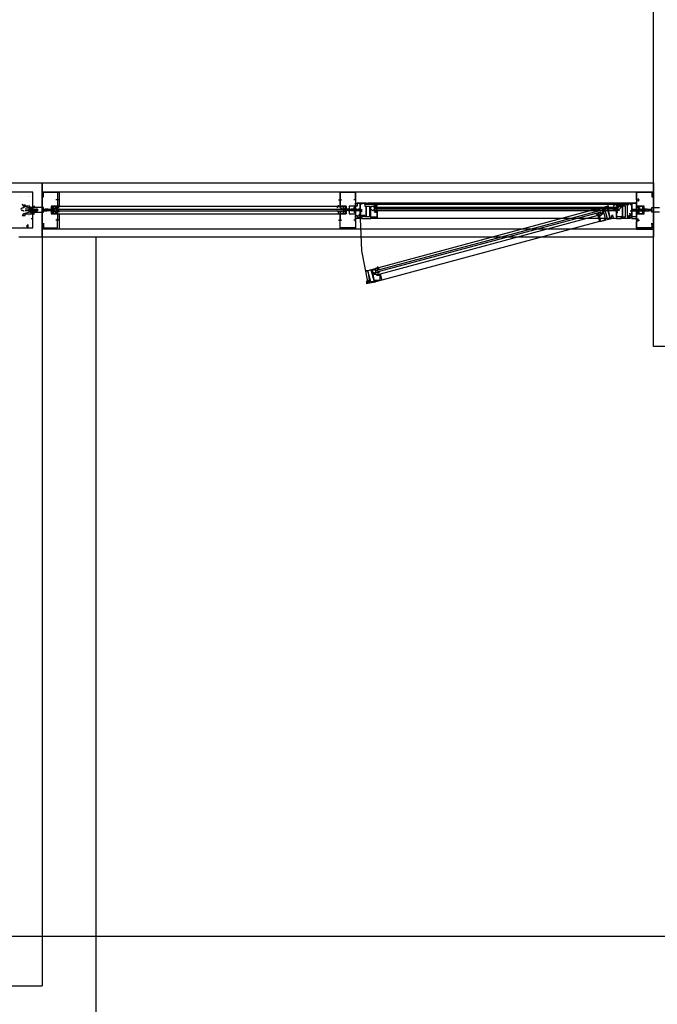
# Model space of a CAD drawing. Header units: millimetres. Extents: x 0 to 420, y 0 to 297.
# Tile 37 of 68: x 264 to 282, y 102 to 129. Entities that reach past the tile are written whole.
import ezdxf

# ---------------------------------------------------------------- set-up
doc = ezdxf.new("R2010")
doc.units = ezdxf.units.MM
doc.layers.add('LINE_000000', color=7, linetype='Continuous')

msp = doc.modelspace()

# ---------------------------------------------------------------- linework, layer by layer
at = {"layer": 'LINE_000000', "lineweight": 25}
for p, q in [((264.837, 124.587), (264.837, 124.587)), ((281.601, 124.587), (265.303, 124.587)), ((273.008, 124.587), (273.304, 124.587)), ((281.601, 124.587), (281.601, 124.587)), ((281.601, 124.545), (281.601, 124.545)), ((264.245, 124.46), (264.245, 124.46)), ((264.329, 124.206), (264.372, 124.248)), ((264.329, 124.206), (264.372, 124.206)), ((264.372, 124.206), (264.372, 124.248)), ((264.456, 124.46), (264.456, 124.46)), ((264.499, 124.46), (264.499, 124.46)), ((264.499, 124.333), (264.499, 124.333)), ((264.499, 124.248), (264.499, 124.248)), ((264.499, 124.206), (264.499, 124.206)), ((265.218, 123.994), (265.134, 124.206)), ((265.303, 124.375), (265.218, 124.375)), ((265.261, 124.418), (265.261, 124.333)), ((265.261, 124.375), (265.261, 124.375)), ((265.261, 124.375), (265.261, 124.375)), ((265.303, 124.206), (273.008, 124.206)), ((272.965, 124.375), (273.05, 124.375)), ((273.008, 124.418), (273.008, 124.333)), ((273.008, 124.375), (273.008, 124.375)), ((273.092, 123.994), (273.177, 124.206)), ((273.389, 124.375), (273.389, 124.375)), ((273.389, 124.375), (273.389, 124.375)), ((273.431, 124.375), (273.389, 124.375)), ((273.431, 124.418), (273.431, 124.333)), ((273.431, 124.375), (273.431, 124.375)), ((273.431, 124.375), (273.431, 124.375)), ((273.431, 124.375), (273.431, 124.375)), ((273.727, 124.291), (273.727, 124.291)), ((273.727, 124.248), (273.727, 124.248)), ((280.839, 124.291), (273.77, 124.291)), ((280.839, 124.248), (273.77, 124.248)), ((273.939, 124.164), (273.939, 124.206)), ((280.585, 124.248), (274.024, 124.248)), ((280.628, 124.164), (280.67, 124.206)), ((280.839, 124.291), (280.839, 124.291)), ((280.882, 124.248), (280.882, 124.248)), ((281.136, 124.375), (281.22, 124.375)), ((281.178, 124.418), (281.178, 124.333)), ((281.178, 124.375), (281.178, 124.375)), ((281.178, 124.375), (281.178, 124.375)), ((281.178, 124.375), (281.178, 124.375)), ((264.329, 123.952), (264.329, 123.952)), ((264.329, 123.952), (264.329, 123.952)), ((264.499, 124.121), (264.372, 124.121)), ((264.456, 124.079), (264.372, 124.079)), ((264.456, 124.079), (264.456, 124.079)), ((264.456, 123.952), (264.456, 123.952)), ((264.499, 124.079), (264.499, 124.121)), ((264.499, 124.121), (264.499, 124.121)), ((264.499, 124.121), (264.499, 124.121)), ((264.541, 124.121), (264.499, 124.121)), ((264.499, 124.079), (264.499, 124.079)), ((264.499, 124.079), (264.499, 124.079)), ((264.499, 123.952), (264.499, 123.952)), ((264.499, 123.952), (264.499, 123.952)), ((264.541, 124.121), (264.541, 124.121)), ((264.583, 124.121), (264.541, 124.121)), ((264.541, 124.079), (264.541, 124.079)), ((264.541, 124.079), (264.541, 124.079)), ((264.541, 124.079), (264.583, 124.079)), ((264.583, 124.121), (264.583, 124.121)), ((264.583, 124.121), (264.583, 124.121)), ((264.583, 124.079), (264.626, 124.079)), ((264.583, 124.079), (264.583, 124.079)), ((264.583, 124.079), (264.583, 124.079)), ((264.583, 124.079), (264.583, 124.079)), ((264.626, 124.121), (264.626, 124.121)), ((264.626, 124.079), (264.626, 124.079)), ((264.668, 124.121), (264.668, 124.121)), ((264.71, 124.121), (264.668, 124.121)), ((264.668, 124.079), (264.668, 124.079)), ((264.668, 124.079), (264.71, 124.079)), ((264.668, 124.079), (264.668, 124.079)), ((264.71, 124.121), (264.71, 124.121)), ((264.71, 124.079), (264.71, 124.079)), ((264.71, 124.079), (264.71, 124.079)), ((264.88, 124.121), (264.88, 124.121)), ((264.88, 124.121), (264.88, 124.121)), ((264.88, 124.079), (264.88, 124.079)), ((264.922, 124.121), (264.922, 124.121)), ((264.964, 124.121), (264.922, 124.121)), ((264.922, 124.079), (264.922, 124.079)), ((264.922, 124.079), (264.964, 124.079)), ((264.922, 124.079), (264.922, 124.079)), ((264.964, 124.121), (264.964, 124.121)), ((265.007, 124.121), (264.964, 124.121)), ((264.964, 124.079), (265.007, 124.121)), ((264.964, 124.079), (264.964, 124.079)), ((265.007, 124.121), (265.007, 124.121)), ((265.218, 124.121), (265.218, 124.164)), ((265.218, 124.121), (273.092, 124.121)), ((265.218, 124.121), (273.092, 124.121)), ((265.218, 124.121), (265.218, 124.121)), ((265.218, 124.079), (273.092, 124.079)), ((265.218, 124.079), (273.092, 124.079)), ((265.218, 124.079), (273.092, 124.079)), ((265.218, 124.037), (265.218, 124.079)), ((265.218, 124.037), (265.218, 124.037)), ((265.261, 124.121), (265.261, 124.121)), ((265.261, 124.121), (265.261, 124.121)), ((265.303, 124.121), (265.261, 124.121)), ((265.261, 124.037), (265.261, 124.079)), ((265.261, 124.037), (265.261, 124.037)), ((265.261, 124.037), (265.261, 124.037)), ((265.303, 124.121), (265.303, 124.121)), ((265.303, 123.994), (273.008, 123.994)), ((273.008, 124.121), (273.008, 124.121)), ((273.008, 124.121), (273.05, 124.121)), ((273.008, 124.121), (273.008, 124.121)), ((273.008, 124.037), (273.008, 124.079)), ((273.008, 124.037), (273.008, 124.037)), ((273.05, 124.121), (273.05, 124.121)), ((273.05, 124.121), (273.05, 124.121)), ((273.05, 124.037), (273.05, 124.079)), ((273.05, 124.037), (273.05, 124.037)), ((273.05, 124.037), (273.05, 124.037)), ((273.092, 124.121), (273.092, 124.164)), ((273.092, 124.037), (273.092, 124.079)), ((273.177, 124.121), (273.177, 124.079)), ((273.177, 124.121), (273.177, 124.121)), ((273.219, 124.121), (273.177, 124.121)), ((273.177, 124.079), (273.177, 124.121)), ((273.177, 124.079), (273.177, 124.079)), ((273.177, 124.079), (273.177, 124.079)), ((273.177, 124.079), (273.177, 124.079)), ((273.177, 124.079), (273.177, 124.079)), ((273.177, 124.079), (273.177, 124.079)), ((273.262, 124.121), (273.219, 124.121)), ((273.219, 124.121), (273.219, 124.121)), ((273.219, 124.121), (273.219, 124.121)), ((273.219, 124.121), (273.219, 124.121)), ((273.219, 124.079), (273.219, 124.079)), ((273.262, 124.079), (273.219, 124.079)), ((273.219, 124.079), (273.219, 124.079)), ((273.219, 124.079), (273.219, 124.079)), ((273.219, 124.079), (273.219, 124.079)), ((273.219, 124.079), (273.219, 124.079)), ((273.262, 124.121), (273.262, 124.121)), ((273.262, 124.121), (273.262, 124.121)), ((273.262, 124.121), (273.262, 124.121)), ((273.262, 124.079), (273.262, 124.079)), ((273.262, 124.079), (273.262, 124.079)), ((273.262, 124.079), (273.262, 124.079)), ((273.304, 124.121), (273.304, 124.121)), ((273.304, 124.121), (273.304, 124.121)), ((273.304, 124.121), (273.304, 124.121)), ((273.304, 124.121), (273.304, 124.121)), ((273.346, 124.121), (273.304, 124.121)), ((273.304, 124.121), (273.304, 124.121)), ((273.304, 124.121), (273.304, 124.121)), ((273.304, 124.079), (273.304, 124.079)), ((273.304, 124.079), (273.304, 124.079)), ((273.304, 124.079), (273.304, 124.079)), ((273.304, 124.079), (273.304, 124.079)), ((273.346, 124.121), (273.346, 124.121)), ((273.346, 124.121), (273.346, 124.121)), ((273.346, 124.121), (273.346, 124.121)), ((273.389, 124.121), (273.346, 124.121)), ((273.346, 124.121), (273.346, 124.121)), ((273.346, 124.079), (273.346, 124.079)), ((273.346, 124.079), (273.346, 124.079)), ((273.389, 124.079), (273.346, 124.079)), ((273.346, 124.079), (273.346, 124.079)), ((273.346, 124.079), (273.346, 124.079)), ((273.389, 124.121), (273.389, 124.121)), ((273.389, 124.121), (273.389, 124.121)), ((273.389, 124.121), (273.389, 124.121)), ((273.389, 124.121), (273.389, 124.121)), ((273.389, 124.121), (273.389, 124.121)), ((273.6, 124.079), (273.389, 124.079)), ((273.389, 124.079), (273.389, 124.079)), ((273.389, 124.079), (273.389, 124.079)), ((273.389, 124.079), (273.389, 124.079)), ((273.389, 124.079), (273.389, 124.079)), ((273.389, 124.079), (273.389, 124.079)), ((273.431, 124.121), (273.431, 124.121)), ((273.473, 124.121), (273.431, 124.121)), ((273.431, 124.121), (273.431, 124.121)), ((273.431, 124.121), (273.431, 124.121)), ((273.431, 124.079), (273.431, 124.079)), ((273.431, 124.079), (273.431, 124.079)), ((273.431, 124.079), (273.431, 124.079)), ((273.431, 124.079), (273.431, 124.079)), ((273.473, 124.121), (273.473, 124.121)), ((273.473, 124.121), (273.473, 124.121)), ((273.473, 124.121), (273.473, 124.121)), ((273.473, 124.121), (273.473, 124.121)), ((273.473, 124.121), (273.473, 124.121)), ((273.473, 124.079), (273.473, 124.079)), ((273.473, 124.079), (273.473, 124.079)), ((273.473, 124.079), (273.473, 124.079)), ((273.473, 124.079), (273.473, 124.079)), ((273.473, 124.079), (273.473, 124.079)), ((273.516, 124.121), (273.516, 124.121)), ((273.516, 124.121), (273.516, 124.121)), ((273.516, 124.121), (273.516, 124.121)), ((273.516, 124.121), (273.516, 124.121)), ((273.558, 124.121), (273.516, 124.121)), ((273.516, 124.121), (273.516, 124.121)), ((273.516, 124.079), (273.516, 124.079)), ((273.516, 124.079), (273.516, 124.079)), ((273.516, 124.079), (273.516, 124.079)), ((273.558, 124.079), (273.516, 124.079)), ((273.516, 124.079), (273.516, 124.079)), ((273.516, 124.079), (273.516, 124.079)), ((273.558, 124.121), (273.558, 124.121)), ((273.558, 124.037), (273.558, 124.121)), ((273.558, 124.121), (273.558, 124.121)), ((273.558, 124.121), (273.558, 124.121)), ((273.558, 124.079), (273.558, 124.079)), ((273.558, 124.079), (273.558, 124.079)), ((273.6, 124.121), (273.6, 124.121)), ((273.6, 124.121), (273.6, 124.121)), ((273.6, 124.121), (273.6, 124.079)), ((273.6, 124.121), (273.6, 124.121)), ((280.628, 124.164), (273.939, 124.164)), ((273.939, 124.164), (273.939, 124.164)), ((273.981, 124.164), (273.939, 124.164)), ((273.939, 124.164), (273.939, 124.121)), ((280.628, 124.121), (273.939, 124.121)), ((280.628, 124.121), (273.939, 124.121)), ((273.939, 124.121), (273.939, 124.121)), ((273.981, 124.121), (273.939, 124.121)), ((273.939, 124.079), (273.939, 124.121)), ((273.981, 124.164), (273.981, 124.164)), ((273.981, 124.164), (273.981, 124.164)), ((273.981, 124.121), (273.981, 124.121)), ((280.12, 124.079), (273.981, 122.428)), ((280.162, 124.037), (273.981, 122.386)), ((274.024, 124.164), (274.024, 124.164)), ((274.024, 124.121), (274.024, 124.121)), ((280.585, 124.079), (274.024, 124.079)), ((280.035, 124.121), (274.066, 122.513)), ((280.077, 123.952), (274.108, 122.343)), ((280.077, 124.079), (280.077, 124.079)), ((280.077, 123.994), (280.077, 123.994)), ((280.12, 124.121), (280.12, 124.121)), ((280.12, 124.079), (280.12, 124.121)), ((280.12, 124.079), (280.12, 124.079)), ((280.12, 123.994), (280.12, 123.994)), ((280.12, 123.994), (280.12, 123.994)), ((280.162, 123.994), (280.162, 124.037)), ((280.585, 124.164), (280.585, 124.164)), ((280.585, 124.121), (280.585, 124.121)), ((280.585, 124.121), (280.585, 124.121)), ((280.628, 124.164), (280.628, 124.164)), ((280.628, 124.164), (280.628, 124.121)), ((280.628, 124.121), (280.628, 124.121)), ((280.67, 124.079), (280.628, 124.121)), ((280.966, 124.079), (281.22, 124.079)), ((280.966, 123.952), (280.966, 123.952)), ((281.009, 124.121), (281.009, 124.121)), ((281.009, 124.121), (281.009, 124.121)), ((281.009, 124.121), (281.009, 124.079)), ((281.009, 124.121), (281.009, 124.121)), ((281.009, 124.121), (281.009, 124.121)), ((281.009, 124.121), (281.051, 124.121)), ((281.009, 124.079), (281.051, 124.079)), ((281.051, 124.121), (281.051, 124.121)), ((281.051, 124.121), (281.051, 124.121)), ((281.051, 124.121), (281.051, 124.121)), ((281.051, 124.079), (281.093, 124.079)), ((281.051, 124.079), (281.051, 124.079)), ((281.051, 124.079), (281.051, 124.079)), ((281.051, 124.079), (281.051, 124.079)), ((281.093, 124.121), (281.093, 124.121)), ((281.093, 124.121), (281.136, 124.121)), ((281.093, 124.121), (281.093, 124.121)), ((281.093, 124.121), (281.093, 124.121)), ((281.093, 124.121), (281.093, 124.121)), ((281.093, 124.121), (281.093, 124.121)), ((281.093, 124.079), (281.093, 124.079)), ((281.093, 124.079), (281.093, 124.079)), ((281.093, 124.079), (281.093, 124.079)), ((281.093, 124.079), (281.093, 124.079)), ((281.093, 124.079), (281.093, 124.079)), ((281.136, 124.121), (281.136, 124.121)), ((281.136, 124.121), (281.178, 124.121)), ((281.136, 124.121), (281.136, 124.121)), ((281.136, 124.121), (281.136, 124.121)), ((281.136, 124.121), (281.136, 124.121)), ((281.136, 124.079), (281.136, 124.079)), ((281.136, 124.079), (281.136, 124.079)), ((281.136, 124.079), (281.136, 124.079)), ((281.136, 124.079), (281.136, 124.079)), ((281.136, 124.079), (281.136, 124.079)), ((281.178, 124.121), (281.178, 124.121)), ((281.178, 124.121), (281.178, 124.121)), ((281.178, 124.121), (281.178, 124.121)), ((281.178, 124.079), (281.178, 124.079)), ((281.178, 124.079), (281.178, 124.079)), ((281.178, 124.079), (281.178, 124.079)), ((281.178, 124.079), (281.178, 124.079)), ((281.22, 124.121), (281.22, 124.121)), ((281.22, 124.121), (281.263, 124.121)), ((281.22, 124.121), (281.22, 124.121)), ((281.22, 124.121), (281.22, 124.121)), ((281.22, 124.121), (281.22, 124.121)), ((281.22, 124.121), (281.22, 124.121)), ((281.22, 124.079), (281.263, 124.079)), ((281.22, 124.079), (281.22, 124.079)), ((281.22, 124.079), (281.22, 124.079)), ((281.22, 124.079), (281.22, 124.079)), ((281.22, 124.079), (281.22, 124.079)), ((281.22, 124.079), (281.22, 124.079)), ((281.263, 124.121), (281.263, 124.121)), ((281.263, 124.121), (281.305, 124.121)), ((281.263, 124.121), (281.263, 124.121)), ((281.263, 124.121), (281.263, 124.121)), ((281.263, 124.121), (281.263, 124.121)), ((281.263, 124.079), (281.263, 124.079)), ((281.263, 124.079), (281.263, 124.079)), ((281.263, 124.079), (281.263, 124.079)), ((281.263, 124.079), (281.263, 124.079)), ((281.305, 124.121), (281.305, 124.121)), ((281.305, 124.121), (281.305, 124.121)), ((281.305, 124.121), (281.305, 124.121)), ((281.305, 124.121), (281.305, 124.121)), ((281.305, 124.079), (281.305, 124.079)), ((281.305, 124.079), (281.305, 124.079)), ((281.305, 124.079), (281.305, 124.079)), ((281.347, 124.121), (281.347, 124.121)), ((281.347, 124.121), (281.39, 124.121)), ((281.347, 124.121), (281.347, 124.121)), ((281.347, 124.121), (281.347, 124.121)), ((281.347, 124.079), (281.347, 124.079)), ((281.347, 124.079), (281.39, 124.079)), ((281.347, 124.079), (281.347, 124.079)), ((281.347, 124.079), (281.347, 124.079)), ((281.39, 124.121), (281.39, 124.079)), ((281.39, 124.121), (281.39, 124.121)), ((281.39, 124.079), (281.39, 124.121)), ((281.39, 124.121), (281.39, 124.121)), ((281.39, 124.079), (281.39, 124.079)), ((281.39, 124.079), (281.39, 124.079)), ((281.39, 124.079), (281.39, 124.079)), ((281.39, 124.079), (281.39, 124.079)), ((281.39, 124.079), (281.39, 124.079)), ((281.39, 124.079), (281.39, 124.079)), ((281.432, 124.121), (281.474, 124.121)), ((281.432, 124.121), (281.432, 124.121)), ((281.474, 124.079), (281.432, 124.121)), ((281.432, 124.121), (281.432, 124.121)), ((281.474, 124.121), (281.517, 124.121)), ((281.474, 124.121), (281.474, 124.121)), ((281.474, 124.079), (281.474, 124.079)), ((281.517, 124.079), (281.474, 124.079)), ((281.474, 124.079), (281.474, 124.079)), ((281.517, 124.121), (281.559, 124.121)), ((281.517, 124.121), (281.517, 124.121)), ((281.517, 124.079), (281.517, 124.079)), ((281.559, 124.079), (281.517, 124.079)), ((281.517, 124.079), (281.517, 124.079)), ((281.559, 124.079), (281.559, 124.121)), ((281.559, 124.121), (281.559, 124.121)), ((281.559, 124.121), (281.559, 124.121)), ((281.559, 124.079), (281.559, 124.079)), ((264.329, 123.656), (264.329, 123.656)), ((264.414, 123.656), (264.456, 123.698)), ((264.414, 123.656), (264.456, 123.613)), ((264.456, 123.613), (264.456, 123.698)), ((264.456, 123.698), (264.456, 123.698)), ((264.499, 123.867), (264.499, 123.867)), ((264.541, 123.867), (264.583, 123.867)), ((264.541, 123.867), (264.583, 123.867)), ((265.303, 123.825), (265.218, 123.825)), ((265.261, 123.783), (265.261, 123.867)), ((265.261, 123.825), (265.261, 123.825)), ((265.261, 123.825), (265.261, 123.825)), ((272.965, 123.825), (273.05, 123.825)), ((273.008, 123.783), (273.008, 123.867)), ((273.008, 123.825), (273.008, 123.825)), ((273.389, 123.825), (273.389, 123.825)), ((273.389, 123.825), (273.389, 123.825)), ((273.431, 123.825), (273.389, 123.825)), ((273.431, 123.783), (273.431, 123.867)), ((273.431, 123.825), (273.431, 123.825)), ((273.431, 123.825), (273.431, 123.825)), ((273.558, 123.867), (273.558, 123.91)), ((273.6, 123.91), (273.6, 123.91)), ((273.643, 123.91), (273.6, 123.91)), ((273.643, 123.91), (273.643, 123.91)), ((273.643, 123.91), (273.643, 123.91)), ((280.585, 123.867), (274.024, 123.867)), ((280.12, 123.783), (274.151, 122.174)), ((280.966, 123.91), (280.966, 123.91)), ((280.966, 123.91), (280.966, 123.91)), ((281.009, 123.867), (281.009, 123.91)), ((281.136, 123.825), (281.22, 123.825)), ((281.178, 123.783), (281.178, 123.867)), ((281.178, 123.825), (281.178, 123.825)), ((281.178, 123.825), (281.178, 123.825)), ((281.178, 123.825), (281.178, 123.825)), ((264.837, 123.613), (264.837, 123.613)), ((264.837, 123.613), (264.837, 123.613)), ((281.601, 123.571), (265.303, 123.571)), ((281.601, 123.613), (281.601, 123.613)), ((281.601, 123.613), (281.601, 123.613)), ((264.837, 123.359), (264.837, 102.828)), ((273.981, 122.47), (273.981, 122.47)), ((273.981, 122.428), (273.981, 122.47)), ((273.981, 122.428), (273.981, 122.386)), ((273.981, 122.343), (273.981, 122.386)), ((274.024, 122.47), (274.024, 122.47)), ((274.024, 122.47), (274.024, 122.428)), ((274.024, 122.428), (274.024, 122.428)), ((274.066, 122.386), (274.024, 122.386)), ((274.024, 122.386), (274.024, 122.386)), ((274.066, 122.47), (274.066, 122.47)), ((274.066, 122.386), (274.066, 122.386)), ((318.77, 104.182), (216.366, 104.182)), ((245.533, 102.828), (264.837, 102.828))]:
    msp.add_line(p, q, dxfattribs=at)
at = {"layer": 'LINE_000000', "lineweight": 0}
for p, q in [((264.837, 124.079), (264.837, 124.079)), ((273.219, 124.079), (273.219, 124.079)), ((281.601, 124.079), (281.601, 124.079))]:
    msp.add_line(p, q, dxfattribs=at)
at = {"layer": 'LINE_000000', "lineweight": 25}
for points in [[(282.829, 156.337), (282.829, 120.354), (281.601, 120.354), (281.601, 156.337)], [(263.313, 124.841), (264.837, 124.841), (264.837, 123.359), (264.202, 123.359)], [(265.303, 124.587), (264.837, 124.587), (265.303, 124.587), (265.303, 124.206), (265.261, 124.206), (265.261, 124.164), (265.261, 124.206), (265.134, 124.206), (265.134, 124.079), (265.134, 123.994), (265.261, 123.994), (265.261, 124.037), (265.261, 123.994), (265.303, 123.994), (265.303, 123.571), (264.837, 123.571), (264.837, 123.698), (264.88, 123.698), (264.88, 123.74), (264.88, 123.698), (264.88, 123.613), (265.261, 123.613), (265.261, 123.783)], [(264.837, 124.545), (264.837, 124.587), (264.837, 124.545), (264.837, 124.587), (264.837, 124.46), (264.88, 124.46), (264.88, 124.502), (264.88, 124.587), (265.261, 124.587), (265.261, 124.375)], [(273.431, 124.375), (273.431, 124.587), (273.008, 124.587), (273.008, 124.375)], [(281.136, 124.587), (281.601, 124.587), (281.136, 124.587), (281.136, 124.206), (281.136, 124.164), (281.178, 124.164), (281.178, 124.206), (281.305, 124.206), (281.305, 124.079), (281.305, 123.994), (281.178, 123.994), (281.178, 124.037), (281.136, 124.037), (281.136, 123.994), (281.136, 123.571), (281.601, 123.571), (281.601, 123.698), (281.559, 123.698), (281.559, 123.74), (281.559, 123.698), (281.559, 123.613), (281.136, 123.613), (281.136, 123.783)], [(281.136, 124.375), (281.136, 124.587), (281.559, 124.587), (281.559, 124.502), (281.559, 124.46), (281.601, 124.46), (281.601, 124.587), (281.601, 124.545), (281.601, 124.587), (281.601, 124.545)], [(265.261, 124.333), (265.261, 124.206), (265.091, 124.206), (265.091, 123.994), (265.261, 123.994), (265.261, 123.825)], [(265.134, 123.994), (265.134, 124.206), (265.218, 124.206), (265.218, 123.994), (265.134, 123.994), (265.218, 124.206)], [(265.261, 124.229), (265.261, 124.218), (265.264, 124.207), (265.268, 124.197), (265.274, 124.188), (265.281, 124.18), (265.29, 124.174), (265.299, 124.169), (265.31, 124.165)], [(272.916, 124.165), (272.927, 124.169), (272.936, 124.174), (272.945, 124.18), (272.952, 124.188), (272.958, 124.197), (272.962, 124.207), (272.965, 124.218), (272.965, 124.229)], [(273.008, 124.333), (273.008, 124.206), (273.177, 124.206), (273.177, 123.994), (273.008, 123.994), (273.008, 123.825)], [(273.177, 123.994), (273.177, 124.206), (273.092, 124.206), (273.092, 123.994), (273.177, 123.994), (273.092, 124.206)], [(273.431, 124.333), (273.431, 124.206), (273.262, 124.206), (273.262, 123.994), (273.431, 123.994), (273.431, 123.825)], [(273.814, 124.202), (273.82, 124.181), (273.828, 124.16), (273.839, 124.141), (273.853, 124.125), (273.869, 124.11), (273.888, 124.098), (273.908, 124.089), (273.929, 124.082)], [(273.814, 124.202), (273.82, 124.181), (273.828, 124.16), (273.839, 124.141), (273.853, 124.125), (273.869, 124.11), (273.888, 124.098), (273.908, 124.089), (273.929, 124.082)], [(273.943, 124.23), (273.942, 124.229), (273.94, 124.228), (273.939, 124.227), (273.938, 124.226), (273.936, 124.225), (273.935, 124.224), (273.934, 124.223), (273.932, 124.222)], [(273.998, 124.248), (273.993, 124.248), (273.988, 124.247), (273.984, 124.247), (273.979, 124.246), (273.974, 124.245), (273.97, 124.243), (273.966, 124.242), (273.961, 124.24)], [(273.983, 124.255), (273.986, 124.247), (273.989, 124.239), (273.994, 124.231), (274, 124.225), (274.006, 124.219), (274.013, 124.215), (274.021, 124.211), (274.029, 124.208)], [(280.495, 124.208), (280.503, 124.211), (280.511, 124.215), (280.518, 124.219), (280.525, 124.225), (280.53, 124.231), (280.535, 124.239), (280.539, 124.247), (280.541, 124.255)], [(280.606, 124.24), (280.601, 124.242), (280.597, 124.243), (280.592, 124.245), (280.588, 124.246), (280.583, 124.247), (280.579, 124.247), (280.574, 124.248), (280.569, 124.248)], [(280.595, 124.082), (280.617, 124.089), (280.637, 124.098), (280.655, 124.11), (280.671, 124.125), (280.685, 124.141), (280.696, 124.16), (280.705, 124.181), (280.71, 124.202)], [(280.595, 124.082), (280.617, 124.089), (280.637, 124.098), (280.655, 124.11), (280.671, 124.125), (280.685, 124.141), (280.696, 124.16), (280.705, 124.181), (280.71, 124.202)], [(280.634, 124.222), (280.633, 124.223), (280.632, 124.224), (280.63, 124.225), (280.629, 124.226), (280.628, 124.227), (280.626, 124.228), (280.625, 124.229), (280.624, 124.23)], [(281.136, 123.825), (281.136, 123.994), (281.347, 123.994), (281.347, 124.206), (281.136, 124.206), (281.136, 124.333)], [(264.344, 124.164), (264.332, 124.163), (264.321, 124.161), (264.309, 124.158), (264.298, 124.154), (264.287, 124.149), (264.276, 124.144), (264.266, 124.137), (264.257, 124.13)], [(264.257, 124.113), (264.266, 124.105), (264.276, 124.099), (264.287, 124.093), (264.298, 124.089), (264.309, 124.085), (264.321, 124.082), (264.332, 124.08), (264.344, 124.079)], [(264.541, 123.994), (264.626, 123.994), (264.541, 124.037)], [(264.583, 124.121), (264.626, 124.121), (264.626, 124.079), (264.668, 124.079)], [(264.583, 124.121), (264.583, 124.079), (264.626, 124.121)], [(264.626, 124.121), (264.668, 124.121), (264.626, 124.079), (264.668, 124.121)], [(264.71, 124.079), (264.71, 124.121), (264.668, 124.079), (264.668, 124.121)], [(264.88, 124.121), (264.922, 124.121), (264.88, 124.079), (264.922, 124.121)], [(264.88, 124.121), (264.88, 124.079), (264.922, 124.079)], [(264.964, 124.121), (264.964, 124.079), (264.964, 124.121), (264.922, 124.079), (264.922, 124.121)], [(265.007, 124.121), (265.134, 124.121), (265.134, 124.079), (265.134, 124.037), (265.134, 124.079), (264.964, 124.079)], [(265.266, 124.162), (265.258, 124.161), (265.251, 124.159), (265.244, 124.157), (265.237, 124.154), (265.23, 124.15), (265.224, 124.146), (265.218, 124.142), (265.212, 124.137)], [(265.212, 124.063), (265.218, 124.058), (265.224, 124.054), (265.23, 124.05), (265.237, 124.047), (265.244, 124.044), (265.251, 124.041), (265.258, 124.039), (265.266, 124.038)], [(265.218, 124.037), (265.261, 124.079), (265.218, 124.079)], [(265.303, 124.037), (265.303, 124.079), (265.261, 124.079)], [(265.31, 124.077), (265.299, 124.074), (265.29, 124.069), (265.281, 124.062), (265.274, 124.054), (265.268, 124.045), (265.264, 124.036), (265.261, 124.025), (265.261, 124.014)], [(272.965, 124.014), (272.965, 124.025), (272.962, 124.036), (272.958, 124.045), (272.952, 124.054), (272.945, 124.062), (272.936, 124.069), (272.927, 124.074), (272.916, 124.077)], [(273.057, 124.137), (273.051, 124.142), (273.045, 124.146), (273.038, 124.15), (273.031, 124.154), (273.024, 124.157), (273.017, 124.159), (273.01, 124.161), (273.002, 124.162)], [(273.002, 124.038), (273.01, 124.039), (273.017, 124.041), (273.024, 124.044), (273.031, 124.047), (273.038, 124.05), (273.045, 124.054), (273.051, 124.058), (273.057, 124.063)], [(273.008, 124.037), (273.008, 124.079), (273.05, 124.079)], [(273.262, 124.121), (273.262, 124.079), (273.262, 124.121), (273.219, 124.079), (273.219, 124.121), (273.219, 124.079), (273.219, 124.121)], [(273.304, 124.121), (273.304, 124.079), (273.304, 124.121), (273.262, 124.079)], [(273.304, 124.121), (273.304, 124.079), (273.346, 124.121)], [(273.389, 124.079), (273.389, 124.121), (273.346, 124.079), (273.304, 124.079)], [(273.389, 124.121), (273.389, 124.079), (273.431, 124.121)], [(273.431, 124.121), (273.431, 124.079), (273.473, 124.121)], [(273.516, 124.079), (273.516, 124.121), (273.473, 124.079), (273.431, 124.079)], [(273.558, 124.079), (273.558, 124.121), (273.516, 124.079)], [(273.591, 123.993), (273.584, 123.994), (273.578, 123.994), (273.571, 123.994), (273.565, 123.993), (273.559, 123.991), (273.553, 123.989), (273.547, 123.986), (273.542, 123.982), (273.537, 123.978), (273.532, 123.973), (273.528, 123.969), (273.525, 123.963), (273.522, 123.958), (273.519, 123.952), (273.517, 123.945), (273.516, 123.939)], [(273.606, 123.951), (273.599, 123.95), (273.592, 123.948), (273.585, 123.945), (273.578, 123.943), (273.572, 123.939), (273.565, 123.936), (273.559, 123.932), (273.553, 123.927)], [(273.6, 124.079), (273.6, 124.079), (273.6, 124.037)], [(273.6, 123.952), (273.643, 123.952), (273.643, 123.91)], [(273.981, 124.037), (274.024, 124.037), (274.024, 124.079), (273.981, 124.079), (274.024, 124.079), (274.024, 123.867), (273.854, 123.867), (273.854, 123.91)], [(273.854, 123.91), (273.897, 123.91), (274.024, 123.91), (274.024, 124.037), (273.939, 124.037)], [(273.932, 124.106), (273.94, 124.1), (273.948, 124.094), (273.956, 124.09), (273.965, 124.086), (273.974, 124.083), (273.983, 124.081), (273.992, 124.079), (274.002, 124.079)], [(274.029, 124.119), (274.021, 124.117), (274.013, 124.113), (274.006, 124.108), (274, 124.102), (273.994, 124.096), (273.989, 124.089), (273.986, 124.081), (273.983, 124.072)], [(280.003, 124.087), (280.01, 124.092), (280.016, 124.098), (280.022, 124.104), (280.027, 124.111), (280.03, 124.119), (280.033, 124.127), (280.035, 124.136), (280.035, 124.144)], [(280.07, 123.961), (280.065, 123.968), (280.06, 123.975), (280.053, 123.981), (280.046, 123.986), (280.038, 123.989), (280.03, 123.992), (280.022, 123.994), (280.013, 123.994)], [(280.071, 124.12), (280.066, 124.121), (280.062, 124.121), (280.057, 124.121), (280.052, 124.121), (280.048, 124.121), (280.043, 124.12), (280.038, 124.12), (280.034, 124.119)], [(280.12, 123.994), (280.077, 123.952), (280.12, 123.783), (280.289, 123.825), (280.289, 123.867), (280.247, 123.825), (280.162, 123.783), (280.12, 123.952), (280.162, 123.952), (280.204, 123.994), (280.204, 124.037), (280.247, 124.079), (280.204, 124.164), (280.204, 124.121), (280.204, 124.079), (280.204, 124.037), (280.204, 123.994), (280.162, 123.994), (280.162, 123.952), (280.12, 123.952), (280.077, 123.952), (280.12, 123.952)], [(280.084, 123.998), (280.093, 124.001), (280.102, 124.005), (280.11, 124.009), (280.118, 124.014), (280.126, 124.02), (280.132, 124.027), (280.139, 124.034), (280.144, 124.042)], [(280.103, 124.11), (280.102, 124.111), (280.1, 124.112), (280.099, 124.112), (280.097, 124.113), (280.096, 124.114), (280.094, 124.114), (280.093, 124.115), (280.091, 124.115)], [(280.541, 124.072), (280.539, 124.081), (280.535, 124.089), (280.53, 124.096), (280.525, 124.102), (280.518, 124.108), (280.511, 124.113), (280.503, 124.117), (280.495, 124.119)], [(280.565, 124.079), (280.574, 124.079), (280.584, 124.081), (280.593, 124.083), (280.602, 124.086), (280.611, 124.09), (280.619, 124.094), (280.627, 124.1), (280.634, 124.106)], [(280.628, 124.037), (280.585, 124.037), (280.585, 124.079), (280.585, 123.867), (280.712, 123.867), (280.712, 123.91), (280.755, 123.91), (280.712, 123.91)], [(280.712, 123.91), (280.67, 123.91), (280.585, 123.91), (280.585, 124.037), (280.628, 124.037)], [(280.966, 123.952), (280.924, 123.952), (280.924, 123.91), (280.966, 123.91)], [(281.008, 123.939), (281.007, 123.945), (281.005, 123.952), (281.003, 123.958), (281, 123.963), (280.996, 123.969), (280.992, 123.973), (280.988, 123.978), (280.983, 123.982), (280.977, 123.986), (280.971, 123.989), (280.965, 123.991), (280.959, 123.993), (280.953, 123.994), (280.947, 123.994), (280.94, 123.994), (280.934, 123.993)], [(281.013, 123.927), (281.007, 123.932), (281.001, 123.936), (280.995, 123.939), (280.989, 123.943), (280.982, 123.945), (280.975, 123.948), (280.968, 123.95), (280.961, 123.951)], [(281.009, 124.079), (281.009, 124.079), (281.009, 124.037), (281.009, 124.121)], [(281.051, 124.121), (281.051, 124.079), (281.009, 124.121)], [(281.093, 124.121), (281.093, 124.079), (281.051, 124.121)], [(281.051, 124.079), (281.051, 124.121), (281.093, 124.079)], [(281.093, 124.079), (281.093, 124.121), (281.136, 124.079), (281.178, 124.079)], [(281.178, 124.121), (281.178, 124.079), (281.136, 124.121)], [(281.22, 124.121), (281.22, 124.079), (281.178, 124.121)], [(281.22, 124.079), (281.22, 124.121), (281.263, 124.079), (281.305, 124.079)], [(281.263, 124.121), (281.305, 124.079), (281.305, 124.121), (281.305, 124.079), (281.305, 124.121), (281.347, 124.079)], [(281.432, 124.121), (281.305, 124.121), (281.305, 124.079), (281.305, 124.037), (281.305, 124.079), (281.474, 124.079)], [(281.39, 124.121), (281.39, 124.079), (281.347, 124.121), (281.347, 124.079), (281.347, 124.121)], [(281.517, 124.121), (281.517, 124.079), (281.474, 124.121), (281.474, 124.079), (281.432, 124.121)], [(281.517, 124.079), (281.517, 124.121), (281.559, 124.079)], [(281.771, 124.037), (281.559, 124.037), (281.559, 124.164), (281.771, 124.164)], [(273.431, 123.783), (273.431, 123.613), (273.008, 123.613), (273.008, 123.783)], [(273.558, 123.867), (273.6, 122.978), (273.77, 122.089)], [(245.533, 101.346), (266.319, 101.346), (266.319, 123.359)], [(273.965, 122.476), (273.964, 122.475), (273.963, 122.473), (273.962, 122.472), (273.96, 122.471), (273.959, 122.469), (273.958, 122.468), (273.958, 122.467), (273.957, 122.465)], [(274.013, 122.508), (274.008, 122.506), (274.004, 122.504), (274, 122.502), (273.995, 122.5), (273.991, 122.498), (273.987, 122.496), (273.983, 122.493), (273.98, 122.49)], [(273.998, 122.397), (274.006, 122.393), (274.015, 122.39), (274.025, 122.388), (274.034, 122.386), (274.043, 122.386), (274.053, 122.386), (274.062, 122.387), (274.072, 122.389)], [(274.031, 122.546), (274.036, 122.539), (274.041, 122.532), (274.048, 122.526), (274.055, 122.521), (274.063, 122.518), (274.071, 122.515), (274.079, 122.513), (274.088, 122.513)], [(274.098, 122.42), (274.091, 122.415), (274.085, 122.409), (274.079, 122.403), (274.074, 122.396), (274.071, 122.388), (274.068, 122.38), (274.066, 122.371), (274.066, 122.363)]]:
    msp.add_lwpolyline(points, dxfattribs=at)
for points in [[(264.837, 123.359), (264.837, 124.841), (281.601, 124.841), (281.601, 123.359), (264.837, 123.359)], [(264.583, 124.587), (263.567, 124.587), (263.567, 123.613), (264.583, 123.613), (264.583, 124.587)], [(273.431, 124.587), (273.431, 124.206), (273.431, 124.164), (273.431, 124.206), (273.262, 124.206), (273.262, 124.079), (273.262, 123.994), (273.431, 123.994), (273.431, 124.037), (273.431, 123.994), (273.431, 123.571), (273.008, 123.571), (273.008, 123.994), (273.008, 124.037), (273.008, 123.994), (273.177, 123.994), (273.177, 124.079), (273.177, 124.206), (273.008, 124.206), (273.008, 124.164), (273.008, 124.206), (273.008, 124.587), (273.431, 124.587)], [(264.71, 124.079), (264.668, 124.079), (264.329, 123.994), (264.287, 123.952), (264.372, 123.952), (264.372, 123.994), (264.414, 123.994), (264.456, 123.994), (264.499, 123.994), (264.541, 123.994), (264.541, 124.037), (264.583, 124.037), (264.626, 124.037), (264.668, 124.037), (264.88, 124.037), (264.88, 124.164), (264.668, 124.164), (264.626, 124.164), (264.583, 124.164), (264.541, 124.164), (264.499, 124.164), (264.499, 124.206), (264.456, 124.206), (264.414, 124.206), (264.372, 124.206), (264.287, 124.248), (264.329, 124.206), (264.668, 124.121), (264.71, 124.121), (264.71, 124.079)], [(264.541, 124.164), (264.626, 124.206), (264.541, 124.164)], [(273.05, 124.375), (273.008, 124.375), (273.05, 124.375)], [(273.389, 124.037), (273.431, 124.037), (273.431, 123.994), (273.431, 124.206), (273.431, 124.164), (273.389, 124.164), (273.389, 124.121), (273.431, 124.121), (273.431, 124.037), (273.389, 124.037)], [(273.685, 124.248), (273.685, 124.291), (273.6, 124.291), (273.6, 124.248), (273.6, 124.291), (273.558, 124.291), (273.558, 123.952), (273.6, 123.952), (273.558, 123.952), (273.558, 123.91), (273.558, 123.867), (273.431, 123.867), (273.431, 123.952), (273.473, 123.952), (273.473, 123.91), (273.558, 123.91), (273.558, 124.291), (273.473, 124.291), (273.473, 124.206), (273.431, 124.206), (273.431, 124.291), (273.77, 124.291), (273.77, 124.248), (273.727, 124.248), (273.727, 124.291), (273.685, 124.291), (273.685, 124.248)], [(273.854, 124.206), (273.939, 124.206), (273.981, 124.206), (273.939, 124.206), (274.024, 124.206), (273.981, 124.206), (274.024, 124.206), (274.024, 124.248), (273.727, 124.248), (273.685, 124.248), (273.685, 124.206), (273.727, 124.206), (273.727, 123.91), (273.685, 123.91), (273.685, 123.952), (273.6, 123.952), (273.643, 123.952), (273.643, 123.91), (273.6, 123.91), (273.6, 123.867), (273.854, 123.867), (273.854, 123.91), (273.854, 124.206)], [(273.727, 124.291), (273.727, 124.248), (273.685, 124.248), (273.685, 124.291), (273.727, 124.291)], [(273.727, 124.206), (273.812, 124.206), (273.812, 123.91), (273.727, 123.91), (273.727, 124.206)], [(273.854, 124.164), (273.854, 124.206), (273.854, 124.164)], [(280.12, 124.121), (280.077, 124.121), (280.077, 124.079), (280.035, 124.079), (280.035, 124.121), (280.331, 124.206), (280.374, 124.206), (280.331, 124.206), (280.416, 123.867), (280.458, 123.91), (280.458, 123.952), (280.501, 123.952), (280.458, 123.952), (280.501, 123.91), (280.501, 123.867), (280.289, 123.825), (280.289, 123.867), (280.204, 124.164), (280.204, 124.121), (280.204, 124.164), (280.12, 124.121)], [(280.712, 124.206), (280.628, 124.206), (280.585, 124.206), (280.585, 124.248), (280.839, 124.248), (280.882, 124.248), (280.882, 124.206), (280.882, 123.91), (280.924, 123.91), (280.924, 123.952), (280.966, 123.952), (280.924, 123.952), (280.924, 123.91), (280.966, 123.91), (280.966, 123.867), (280.712, 123.867), (280.712, 123.91), (280.755, 123.91), (280.755, 124.206), (280.712, 124.206)], [(280.712, 124.164), (280.755, 124.206), (280.712, 124.206), (280.712, 124.164)], [(280.839, 124.206), (280.755, 124.206), (280.755, 123.91), (280.839, 123.91), (280.839, 124.206)], [(280.924, 124.248), (280.924, 124.291), (280.966, 124.291), (280.966, 124.248), (281.009, 124.248), (281.009, 124.291), (281.009, 123.952), (280.966, 123.952), (281.009, 123.952), (281.009, 123.91), (281.009, 123.867), (281.136, 123.867), (281.136, 123.952), (281.136, 123.91), (281.009, 123.91), (281.009, 124.291), (281.136, 124.291), (281.136, 124.206), (281.136, 124.291), (280.839, 124.291), (280.839, 124.248), (280.839, 124.291), (280.882, 124.291), (280.882, 124.248), (280.924, 124.248)], [(280.839, 124.291), (280.839, 124.248), (280.882, 124.248), (280.882, 124.291), (280.839, 124.291)], [(281.22, 124.037), (281.178, 124.037), (281.136, 124.037), (281.136, 123.994), (281.136, 124.206), (281.136, 124.164), (281.178, 124.164), (281.22, 124.164), (281.22, 124.121), (281.178, 124.121), (281.178, 124.037), (281.22, 124.037)], [(264.499, 124.079), (264.499, 124.121), (264.456, 124.079), (264.499, 124.079)], [(264.541, 124.079), (264.541, 124.121), (264.499, 124.079), (264.541, 124.079)], [(264.583, 124.121), (264.541, 124.079), (264.583, 124.121)], [(265.218, 124.121), (265.261, 124.121), (265.218, 124.121)], [(273.346, 124.079), (273.346, 124.121), (273.346, 124.079)], [(273.431, 124.079), (273.431, 124.121), (273.431, 124.079)], [(273.473, 124.079), (273.473, 124.121), (273.473, 124.079)], [(273.516, 124.079), (273.516, 124.121), (273.516, 124.079)], [(273.939, 124.164), (280.628, 124.164), (273.939, 124.164)], [(280.12, 123.994), (280.077, 123.994), (280.12, 123.994)], [(280.416, 123.867), (280.331, 124.164), (280.247, 124.164), (280.331, 123.867), (280.416, 123.867)], [(280.585, 124.164), (280.543, 124.164), (280.585, 124.164)], [(280.585, 124.121), (280.543, 124.121), (280.585, 124.121)], [(281.136, 124.079), (281.136, 124.121), (281.136, 124.079)], [(281.178, 124.079), (281.178, 124.121), (281.178, 124.079)], [(281.263, 124.079), (281.263, 124.121), (281.263, 124.079)], [(273.05, 123.825), (273.008, 123.825), (273.05, 123.825)], [(264.837, 123.613), (264.837, 123.571), (264.837, 123.613)], [(264.837, 123.571), (264.837, 123.613), (264.837, 123.571)], [(281.601, 123.613), (281.601, 123.571), (281.601, 123.613)], [(281.601, 123.571), (281.601, 123.613), (281.601, 123.571)], [(273.981, 122.47), (274.024, 122.513), (274.024, 122.47), (274.066, 122.47), (274.066, 122.513), (273.77, 122.428), (273.727, 122.428), (273.77, 122.428), (273.812, 122.132), (273.812, 122.089), (273.77, 122.174), (273.727, 122.132), (273.77, 122.132), (273.77, 122.089), (273.727, 122.089), (273.77, 122.089), (273.981, 122.132), (273.981, 122.174), (273.939, 122.132), (273.939, 122.174), (273.897, 122.47), (273.897, 122.428), (273.897, 122.47), (273.981, 122.47)], [(273.854, 122.132), (273.77, 122.428), (273.854, 122.47), (273.939, 122.132), (273.854, 122.132)], [(273.981, 122.174), (274.024, 122.174), (274.108, 122.174), (274.108, 122.301), (274.024, 122.301), (273.981, 122.343), (273.939, 122.343), (273.897, 122.386), (273.897, 122.47), (273.897, 122.428), (273.897, 122.386), (273.939, 122.386), (273.939, 122.343), (273.981, 122.343), (274.024, 122.343), (274.066, 122.343), (274.108, 122.343), (274.151, 122.174), (273.981, 122.132), (273.981, 122.174), (273.939, 122.132), (273.939, 122.174), (273.981, 122.174)]]:
    msp.add_lwpolyline(points, close=True, dxfattribs=at)

doc.saveas('drawing.dxf')
